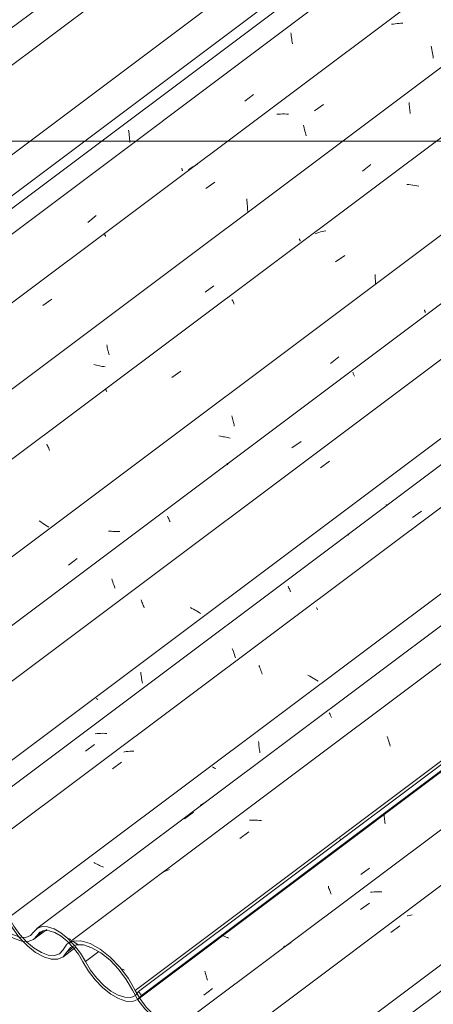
# Model space of a CAD drawing. Header units: metres. Extents: x 6.5 to 21.8, y 0.6 to 11.2.
# Tile 14 of 107: x 8.957 to 9.399, y 5.96 to 7.014. Entities that reach past the tile are written whole.
import ezdxf

# ---------------------------------------------------------------- set-up
doc = ezdxf.new("R2010")
doc.units = ezdxf.units.M
for name, color, linetype, lineweight in [('A-GLAZ-CWMG', 7, 'Continuous', 5), ('A-ROOF-OTLN', 7, 'Continuous', 5), ('G-ANNO-TEXT', 7, 'Continuous', 9)]:
    doc.layers.add(name, color=color, linetype=linetype, lineweight=lineweight)
pattern_1 = [(324.313, (13.312, 6.858), (0.2324083, -0.11173998), [0.0118, -0.2028, 0.0118, -1.347]), (324.313, (13.312, 6.858), (0.2324083, -0.11173998), [-0.22641, -0.2028, 0.0118, -0.41741, -0.71536]), (324.313, (13.312, 6.858), (0.2324083, -0.11173998), [-0.85843, 0.0118, -0.2028, 0.0118, -0.48895]), (324.313, (13.312, 6.858), (0.2324083, -0.11173998), [-1.085, -0.13127, 0.0118, -0.34588]), (112.936, (13.399, 6.823), (-0.16652803, 0.28317087), [0.0123, -0.21134, 0.0123, -1.404]), (112.936, (13.399, 6.823), (-0.16652803, 0.28317087), [-0.23595, -0.21134, 0.0123, -0.43499, -0.74548]), (112.936, (13.399, 6.823), (-0.16652803, 0.28317087), [-0.89458, 0.0123, -0.21134, 0.0123, -0.50954]), (112.936, (13.399, 6.823), (-0.16652803, 0.28317087), [-1.131, -0.1368, 0.0123, -0.36044]), (222.823, (13.428, 6.913), (-0.0658858, -0.1714278), [0.00654, -0.11229, 0.00654, -0.74603]), (222.823, (13.428, 6.913), (-0.0658858, -0.1714278), [-0.12536, -0.11229, 0.00654, -0.23112, -0.39609]), (222.823, (13.428, 6.913), (-0.0658858, -0.1714278), [-0.47531, 0.00654, -0.11229, 0.00654, -0.27073]), (222.823, (13.428, 6.913), (-0.0658858, -0.1714278), [-0.60067, -0.07268, 0.00654, -0.19151])]

# ---------------------------------------------------------------- blocks, each defined once
blk = doc.blocks.new('FP_7-ISO_02')
at = {"layer": 'A-GLAZ-CWMG'}
blk.add_line((11.3869, 8.7001), (8.3354, 6.4097), dxfattribs=at)
at = {"layer": 'A-GLAZ-CWMG', "color": 9, "true_color": 0xc0c0c0}
for p, q in [((9.0731, 6.8961), (9.0734, 6.8942)), ((9.0734, 6.8942), (9.0736, 6.8923)), ((9.0736, 6.8923), (9.0738, 6.8904)), ((9.0738, 6.8904), (9.0741, 6.8885)), ((9.0741, 6.8885), (9.0742, 6.8866)), ((9.0742, 6.8866), (9.0744, 6.8847)), ((9.0744, 6.8847), (9.0745, 6.8828))]:
    blk.add_line(p, q, dxfattribs=at)
blk = doc.blocks.new('FP_8-ISO_02')
at = {"layer": 'A-GLAZ-CWMG', "color": 9, "true_color": 0xc0c0c0}
for p, q in [((9.2468, 7.0004), (9.247, 6.9987)), ((9.247, 6.9987), (9.2472, 6.9969)), ((9.2472, 6.9969), (9.2474, 6.9952)), ((9.2474, 6.9952), (9.2476, 6.9935)), ((9.2476, 6.9935), (9.2479, 6.9918)), ((9.2479, 6.9918), (9.2482, 6.9901)), ((9.2482, 6.9901), (9.2485, 6.9885)), ((9.1974, 6.927), (9.2066, 6.9342)), ((9.1299, 6.8551), (9.1301, 6.8546)), ((9.1301, 6.8546), (9.1303, 6.8541)), ((9.1303, 6.8541), (9.1305, 6.8537)), ((9.1305, 6.8537), (9.1306, 6.8533)), ((9.1306, 6.8533), (9.1307, 6.853)), ((9.1307, 6.853), (9.1308, 6.8527)), ((9.1308, 6.8527), (9.1309, 6.8524)), ((9.0294, 6.7973), (9.0386, 6.8045))]:
    blk.add_line(p, q, dxfattribs=at)
blk = doc.blocks.new('FP_9-ISO_02')
at = {"layer": 'A-GLAZ-CWMG'}
blk.add_line((11.5063, 8.6311), (8.4558, 6.3416), dxfattribs=at)
at = {"layer": 'A-GLAZ-CWMG', "color": 9, "true_color": 0xc0c0c0}
for p, q in [((9.3564, 7.0097), (9.3544, 7.0094)), ((9.3584, 7.01), (9.3564, 7.0097)), ((9.3604, 7.0103), (9.3584, 7.01)), ((9.3625, 7.0104), (9.3604, 7.0103)), ((9.3645, 7.0106), (9.3625, 7.0104)), ((9.3666, 7.0106), (9.3645, 7.0106)), ((9.3969, 6.9859), (9.3973, 6.9841)), ((9.3973, 6.9841), (9.3976, 6.9823)), ((9.3976, 6.9823), (9.398, 6.9804)), ((9.398, 6.9804), (9.3983, 6.9786)), ((9.3983, 6.9786), (9.3985, 6.9767)), ((9.3985, 6.9767), (9.3988, 6.9749)), ((9.3988, 6.9749), (9.399, 6.973)), ((9.2721, 6.9166), (9.2817, 6.9234)), ((9.2338, 6.9132), (9.2317, 6.9131)), ((9.2358, 6.9133), (9.2338, 6.9132)), ((9.2379, 6.9134), (9.2358, 6.9133)), ((9.24, 6.9134), (9.2379, 6.9134)), ((9.2421, 6.9133), (9.24, 6.9134)), ((9.2443, 6.9132), (9.2421, 6.9133)), ((9.2601, 6.9014), (9.2605, 6.8998)), ((9.2605, 6.8998), (9.261, 6.8982)), ((9.261, 6.8982), (9.2614, 6.8966)), ((9.2614, 6.8966), (9.2618, 6.8949)), ((9.2618, 6.8949), (9.2623, 6.8933)), ((9.2623, 6.8933), (9.2627, 6.8916)), ((9.2627, 6.8916), (9.2631, 6.8898)), ((9.1387, 6.8547), (9.1371, 6.8536)), ((9.1402, 6.8557), (9.1387, 6.8547)), ((9.1419, 6.8567), (9.1402, 6.8557)), ((9.1435, 6.8576), (9.1419, 6.8567)), ((9.1452, 6.8585), (9.1435, 6.8576)), ((9.147, 6.8593), (9.1452, 6.8585)), ((9.1558, 6.8334), (9.1654, 6.8402)), ((9.1996, 6.8224), (9.1998, 6.8205)), ((9.1998, 6.8205), (9.2, 6.8186)), ((9.2, 6.8186), (9.2001, 6.8167)), ((9.2001, 6.8167), (9.2003, 6.8148)), ((9.2003, 6.8148), (9.2004, 6.8129)), ((9.2004, 6.8129), (9.2005, 6.811)), ((9.2005, 6.811), (9.2006, 6.809)), ((9.0473, 6.7851), (9.0474, 6.7848)), ((9.0474, 6.7848), (9.0476, 6.7845)), ((9.0476, 6.7845), (9.0477, 6.7841)), ((9.0477, 6.7841), (9.0479, 6.7837)), ((9.0479, 6.7837), (9.0481, 6.7833)), ((9.0481, 6.7833), (9.0483, 6.7828)), ((9.0483, 6.7828), (9.0486, 6.7823)), ((8.9813, 6.7082), (8.9909, 6.7151))]:
    blk.add_line(p, q, dxfattribs=at)
blk = doc.blocks.new('FP_10-ISO_02')
at = {"layer": 'A-GLAZ-CWMG', "color": 9, "true_color": 0xc0c0c0}
for p, q in [((9.3731, 6.9258), (9.3732, 6.9243)), ((9.3732, 6.9243), (9.3733, 6.9228)), ((9.3733, 6.9228), (9.3735, 6.9212)), ((9.3735, 6.9212), (9.3736, 6.9197)), ((9.3736, 6.9197), (9.3738, 6.9182)), ((9.3738, 6.9182), (9.374, 6.9167)), ((9.374, 6.9167), (9.3742, 6.9153)), ((9.3742, 6.9153), (9.3745, 6.9138)), ((9.3232, 6.8521), (9.3324, 6.8593)), ((9.2557, 6.7798), (9.2559, 6.7794)), ((9.2559, 6.7794), (9.256, 6.7789)), ((9.256, 6.7789), (9.2562, 6.7785)), ((9.2562, 6.7785), (9.2564, 6.7782)), ((9.2564, 6.7782), (9.2565, 6.7778)), ((9.2565, 6.7778), (9.2566, 6.7776)), ((9.2566, 6.7776), (9.2567, 6.7773)), ((9.2567, 6.7773), (9.2567, 6.7771)), ((9.1551, 6.7224), (9.1643, 6.7295)), ((9.0498, 6.6662), (9.0501, 6.6648)), ((9.0501, 6.6648), (9.0504, 6.6634)), ((9.0504, 6.6634), (9.0507, 6.662)), ((9.0507, 6.662), (9.051, 6.6606)), ((9.051, 6.6606), (9.0514, 6.6593)), ((9.0514, 6.6593), (9.0517, 6.658)), ((9.0517, 6.658), (9.052, 6.6567)), ((9.052, 6.6567), (9.0524, 6.6554)), ((9.0374, 6.6447), (9.0359, 6.645)), ((9.039, 6.6443), (9.0374, 6.6447)), ((9.0405, 6.644), (9.039, 6.6443)), ((9.042, 6.6436), (9.0405, 6.644)), ((9.0435, 6.6433), (9.042, 6.6436)), ((9.045, 6.6431), (9.0435, 6.6433)), ((9.0466, 6.6429), (9.045, 6.6431)), ((9.0481, 6.6426), (9.0466, 6.6429))]:
    blk.add_line(p, q, dxfattribs=at)
blk = doc.blocks.new('FP_11-ISO_02')
at = {"layer": 'A-GLAZ-CWMG'}
blk.add_line((10.2239, 7.501), (8.5838, 6.2701), dxfattribs=at)
at = {"layer": 'A-GLAZ-CWMG', "color": 9, "true_color": 0xc0c0c0}
for p, q in [((9.3728, 6.8378), (9.3707, 6.838)), ((9.375, 6.8375), (9.3728, 6.8378)), ((9.3771, 6.8372), (9.375, 6.8375)), ((9.3793, 6.8369), (9.3771, 6.8372)), ((9.3814, 6.8365), (9.3793, 6.8369)), ((9.3836, 6.8361), (9.3814, 6.8365)), ((9.2746, 6.7858), (9.2728, 6.7852)), ((9.2765, 6.7865), (9.2746, 6.7858)), ((9.2783, 6.787), (9.2765, 6.7865)), ((9.2802, 6.7875), (9.2783, 6.787)), ((9.2821, 6.788), (9.2802, 6.7875)), ((9.2841, 6.7884), (9.2821, 6.788)), ((9.2946, 6.7549), (9.3043, 6.7617)), ((9.3368, 6.7415), (9.3369, 6.7394)), ((9.3369, 6.7394), (9.337, 6.7373)), ((9.337, 6.7373), (9.3371, 6.7352)), ((9.3371, 6.7352), (9.3371, 6.7331)), ((9.3371, 6.7331), (9.3371, 6.731)), ((9.1838, 6.7148), (9.1841, 6.714)), ((9.1841, 6.714), (9.1845, 6.7132)), ((9.1845, 6.7132), (9.1849, 6.7124)), ((9.1849, 6.7124), (9.1852, 6.7115)), ((9.1852, 6.7115), (9.1857, 6.7106)), ((9.1857, 6.7106), (9.1861, 6.7096)), ((9.1194, 6.6311), (9.129, 6.6379)), ((9.0486, 6.6187), (9.0487, 6.6184)), ((9.0487, 6.6184), (9.0489, 6.6181)), ((9.0489, 6.6181), (9.049, 6.6176)), ((9.049, 6.6176), (9.0492, 6.6172)), ((9.0492, 6.6172), (9.0494, 6.6167)), ((9.0494, 6.6167), (9.0497, 6.6161)), ((8.9858, 6.5597), (8.9862, 6.5587)), ((8.9862, 6.5587), (8.9867, 6.5576)), ((8.9867, 6.5576), (8.9872, 6.5565)), ((8.9872, 6.5565), (8.9877, 6.5554)), ((8.9877, 6.5554), (8.9882, 6.5542)), ((8.9882, 6.5542), (8.9887, 6.5529)), ((8.9793, 6.4765), (8.9775, 6.4776)), ((8.981, 6.4754), (8.9793, 6.4765)), ((8.9827, 6.4743), (8.981, 6.4754)), ((8.9844, 6.4732), (8.9827, 6.4743)), ((8.9861, 6.472), (8.9844, 6.4732)), ((8.9877, 6.4709), (8.9861, 6.472))]:
    blk.add_line(p, q, dxfattribs=at)
blk = doc.blocks.new('FP_12-ISO_02')
at = {"layer": 'A-GLAZ-CWMG', "color": 9, "true_color": 0xc0c0c0}
for p, q in [((9.3895, 6.7035), (9.3897, 6.703)), ((9.3897, 6.703), (9.3899, 6.7026)), ((9.3899, 6.7026), (9.3901, 6.7022)), ((9.3901, 6.7022), (9.3902, 6.7018)), ((9.3902, 6.7018), (9.3904, 6.7015)), ((9.3904, 6.7015), (9.3905, 6.7012)), ((9.3905, 6.7012), (9.3905, 6.7009)), ((9.3905, 6.7009), (9.3906, 6.7007)), ((9.289, 6.6462), (9.2982, 6.6533)), ((9.1837, 6.5901), (9.184, 6.5887)), ((9.184, 6.5887), (9.1843, 6.5873)), ((9.1843, 6.5873), (9.1846, 6.5859)), ((9.1846, 6.5859), (9.1849, 6.5845)), ((9.1849, 6.5845), (9.1852, 6.5831)), ((9.1852, 6.5831), (9.1856, 6.5818)), ((9.1856, 6.5818), (9.1859, 6.5805)), ((9.1859, 6.5805), (9.1862, 6.5792)), ((9.1713, 6.5685), (9.1698, 6.5689)), ((9.1728, 6.5681), (9.1713, 6.5685)), ((9.1743, 6.5678), (9.1728, 6.5681)), ((9.1758, 6.5675), (9.1743, 6.5678)), ((9.1774, 6.5672), (9.1758, 6.5675)), ((9.1789, 6.5669), (9.1774, 6.5672)), ((9.1804, 6.5666), (9.1789, 6.5669)), ((9.1819, 6.5664), (9.1804, 6.5666)), ((9.0533, 6.4666), (9.0518, 6.4668)), ((9.0548, 6.4665), (9.0533, 6.4666)), ((9.0563, 6.4664), (9.0548, 6.4665)), ((9.0578, 6.4663), (9.0563, 6.4664)), ((9.0593, 6.4663), (9.0578, 6.4663)), ((9.0608, 6.4663), (9.0593, 6.4663)), ((9.0623, 6.4664), (9.0608, 6.4663)), ((9.0638, 6.4664), (9.0623, 6.4664)), ((9.0087, 6.4304), (9.018, 6.4375))]:
    blk.add_line(p, q, dxfattribs=at)
blk = doc.blocks.new('FP_13-ISO_02')
at = {"layer": 'A-GLAZ-CWMG'}
blk.add_line((10.2239, 7.3233), (8.7169, 6.1922), dxfattribs=at)
at = {"layer": 'A-GLAZ-CWMG', "color": 9, "true_color": 0xc0c0c0}
for p, q in [((9.3129, 6.6368), (9.3132, 6.6362)), ((9.3132, 6.6362), (9.3135, 6.6356)), ((9.3135, 6.6356), (9.3138, 6.6349)), ((9.3138, 6.6349), (9.3141, 6.6342)), ((9.3141, 6.6342), (9.3144, 6.6334)), ((9.3144, 6.6334), (9.3148, 6.6326)), ((9.2479, 6.556), (9.2576, 6.5628)), ((9.1787, 6.5393), (9.1787, 6.5392)), ((9.1787, 6.5392), (9.1787, 6.539)), ((9.1787, 6.539), (9.1788, 6.5388)), ((9.1788, 6.5388), (9.1789, 6.5385)), ((9.1789, 6.5385), (9.179, 6.5381)), ((9.179, 6.5381), (9.1792, 6.5377)), ((9.1148, 6.4826), (9.1152, 6.4817)), ((9.1152, 6.4817), (9.1156, 6.4808)), ((9.1156, 6.4808), (9.1161, 6.4798)), ((9.1161, 6.4798), (9.1165, 6.4788)), ((9.1165, 6.4788), (9.117, 6.4777)), ((9.117, 6.4777), (9.1175, 6.4766)), ((9.0551, 6.4156), (9.0557, 6.4141)), ((9.0557, 6.4141), (9.0563, 6.4125)), ((9.0563, 6.4125), (9.0568, 6.4108)), ((9.0568, 6.4108), (9.0574, 6.4091)), ((9.0574, 6.4091), (9.0579, 6.4074)), ((9.0579, 6.4074), (9.0585, 6.4057))]:
    blk.add_line(p, q, dxfattribs=at)
blk = doc.blocks.new('FP_15-ISO_02')
at = {"layer": 'A-GLAZ-CWMG'}
blk.add_line((10.2239, 7.1507), (8.8468, 6.1171), dxfattribs=at)
at = {"layer": 'A-GLAZ-CWMG', "color": 9, "true_color": 0xc0c0c0}
for p, q in [((9.3769, 6.4814), (9.3866, 6.4882)), ((9.3081, 6.4639), (9.308, 6.4638)), ((9.308, 6.4638), (9.308, 6.4636)), ((9.308, 6.4636), (9.3081, 6.4634)), ((9.3081, 6.4634), (9.3081, 6.4632)), ((9.3081, 6.4632), (9.3082, 6.4628)), ((9.3082, 6.4628), (9.3084, 6.4625)), ((9.2439, 6.4076), (9.2443, 6.4067)), ((9.2443, 6.4067), (9.2447, 6.4058)), ((9.2447, 6.4058), (9.2451, 6.4049)), ((9.2451, 6.4049), (9.2456, 6.4039)), ((9.2456, 6.4039), (9.246, 6.4028)), ((9.246, 6.4028), (9.2465, 6.4017)), ((9.1841, 6.341), (9.1847, 6.3395)), ((9.1847, 6.3395), (9.1852, 6.3379)), ((9.1852, 6.3379), (9.1858, 6.3363)), ((9.1858, 6.3363), (9.1864, 6.3346)), ((9.1864, 6.3346), (9.1869, 6.3329)), ((9.1869, 6.3329), (9.1875, 6.3311)), ((9.0395, 6.25), (9.0375, 6.2498)), ((9.0415, 6.2501), (9.0395, 6.25)), ((9.0436, 6.2502), (9.0415, 6.2501)), ((9.0457, 6.2503), (9.0436, 6.2502)), ((9.0478, 6.2502), (9.0457, 6.2503)), ((9.0499, 6.2502), (9.0478, 6.2502)), ((9.0269, 6.2312), (9.0366, 6.2381))]:
    blk.add_line(p, q, dxfattribs=at)
blk = doc.blocks.new('FP_17-ISO_02')
at = {"layer": 'A-GLAZ-CWMG'}
blk.add_line((10.2239, 6.9785), (8.975, 6.0412), dxfattribs=at)
at = {"layer": 'A-GLAZ-CWMG', "color": 9, "true_color": 0xc0c0c0}
for p, q in [((9.2877, 6.2723), (9.288, 6.2718)), ((9.288, 6.2718), (9.2883, 6.2712)), ((9.2883, 6.2712), (9.2886, 6.2706)), ((9.2886, 6.2706), (9.2889, 6.27)), ((9.2889, 6.27), (9.2892, 6.2693)), ((9.2892, 6.2693), (9.2896, 6.2686)), ((9.2896, 6.2686), (9.2899, 6.2678)), ((9.2899, 6.2678), (9.2903, 6.2671)), ((9.1512, 6.1739), (9.15, 6.1731)), ((9.1524, 6.1747), (9.1512, 6.1739)), ((9.1537, 6.1754), (9.1524, 6.1747)), ((9.155, 6.1761), (9.1537, 6.1754)), ((9.1562, 6.1767), (9.155, 6.1761)), ((9.1331, 6.1587), (9.1426, 6.1658)), ((9.0099, 6.0301), (9.0085, 6.0306)), ((9.0113, 6.0296), (9.0099, 6.0301))]:
    blk.add_line(p, q, dxfattribs=at)
blk = doc.blocks.new('FP_18-ISO_02')
at = {"layer": 'A-GLAZ-CWMG'}
blk.add_line((9.0834, 5.9656), (10.2239, 6.8216), dxfattribs=at)
blk = doc.blocks.new('FP_19-ISO_02')
at = {"layer": 'A-GLAZ-CWMG'}
blk.add_line((8.9718, 6.0298), (8.9857, 6.0403), dxfattribs=at)
blk = doc.blocks.new('Rectangular Mullion - Telha Fibrocimento - Ondulada-1909083-ISO_02')
at = {"layer": 'A-GLAZ-CWMG', "true_color": 0xc0c0c0}
h = blk.add_hatch(dxfattribs=at)
h.set_pattern_fill('FP_3', color=9, style=0, pattern_type=2)
h.set_pattern_definition([(352.943, (9.398, 4.618), (0.293806, 0.0420828), [0.01221, -0.20982, 0.01221, -1.394]), (352.943, (9.398, 4.618), (0.293806, 0.0420828), [-0.23425, -0.20982, 0.01221, -0.43186, -0.74012]), (352.943, (9.398, 4.618), (0.293806, 0.0420828), [-0.88814, 0.01221, -0.20982, 0.01221, -0.50587]), (352.943, (9.398, 4.618), (0.293806, 0.0420828), [-1.122, -0.13581, 0.01221, -0.35785]), (116.867, (9.509, 4.644), (-0.2105052, 0.2586135), [0.01341, -0.23038, 0.01341, -1.531]), (116.867, (9.509, 4.644), (-0.2105052, 0.2586135), [-0.2572, -0.23038, 0.01341, -0.47418, -0.81264]), (116.867, (9.509, 4.644), (-0.2105052, 0.2586135), [-0.97517, 0.01341, -0.23038, 0.01341, -0.55544]), (116.867, (9.509, 4.644), (-0.2105052, 0.2586135), [-1.232, -0.14912, 0.01341, -0.39291]), (239.918, (9.545, 4.796), (-0.0832925, -0.3007025), [0.01209, -0.20772, 0.01209, -1.38]), (239.918, (9.545, 4.796), (-0.0832925, -0.3007025), [-0.2319, -0.20772, 0.01209, -0.42752, -0.73269]), (239.918, (9.545, 4.796), (-0.0832925, -0.3007025), [-0.87923, 0.01209, -0.20772, 0.01209, -0.50079]), (239.918, (9.545, 4.796), (-0.0832925, -0.3007025), [-1.111, -0.13445, 0.01209, -0.35426])])
h.paths.add_polyline_path([(9.0868, 5.9695), (10.2239, 6.823), (10.2239, 6.8295), (9.0838, 5.9738)])
h = blk.add_hatch(dxfattribs=at)
h.set_pattern_fill('FP_2', color=9, style=0, pattern_type=2)
h.set_pattern_definition(pattern_1)
h.paths.add_polyline_path([(9.0772, 5.9632), (9.0828, 5.9656), (9.0802, 5.9696), (9.0754, 5.9675), (9.0691, 5.9676), (9.062, 5.9699), (9.0536, 5.9748), (9.0455, 5.9814), (9.0374, 5.9902), (9.0325, 5.9966), (9.0209, 6.0157), (9.0135, 6.025), (9.0065, 6.0319), (8.9992, 6.0374), (8.9913, 6.0414), (8.9859, 6.0431), (8.9797, 6.0431), (8.9748, 6.0408), (8.9684, 6.0336), (8.9634, 6.0317), (8.9597, 6.0317), (8.9635, 6.0275), (8.9657, 6.0274), (8.9713, 6.0295), (8.9783, 6.0374), (8.9828, 6.0391), (8.9881, 6.0389), (8.9949, 6.0365), (9.003, 6.0313), (9.0101, 6.025), (9.0154, 6.019), (9.0212, 6.0108), (9.0306, 5.9951), (9.0391, 5.9844), (9.0465, 5.977), (9.0559, 5.9699), (9.0638, 5.9657), (9.0703, 5.9635), (9.0754, 5.9633)])
h.paths.add_polyline_path([(9.0847, 5.9673), (9.0867, 5.9696), (9.0838, 5.9738), (9.0821, 5.9718), (9.0846, 5.9675)])
h.paths.add_polyline_path([(8.9601, 6.0277), (8.9558, 6.0323), (8.9492, 6.0347), (8.9423, 6.0387), (8.9338, 6.0457), (8.9257, 6.0546), (8.9208, 6.061), (8.9086, 6.0819), (8.8979, 6.0954), (8.8888, 6.1045), (8.8798, 6.1114), (8.8709, 6.1166), (8.8607, 6.1196), (8.8529, 6.1196), (8.8471, 6.1173), (8.8391, 6.1081), (8.8343, 6.1057), (8.8378, 6.1024), (8.8421, 6.1041), (8.8506, 6.1135), (8.856, 6.1156), (8.8645, 6.115), (8.8718, 6.1126), (8.8825, 6.1061), (8.8923, 6.0976), (8.9004, 6.0887), (8.9066, 6.0805), (8.9208, 6.0571), (8.9274, 6.0489), (8.9347, 6.0415), (8.9441, 6.0343), (8.9523, 6.0299), (8.9588, 6.0277)])
h.paths.add_polyline_path([(8.8346, 6.102), (8.8295, 6.1063), (8.8264, 6.1068), (8.819, 6.1097), (8.8129, 6.1132), (8.8052, 6.1194), (8.7975, 6.1276), (8.7914, 6.1357), (8.7781, 6.1581), (8.768, 6.1708), (8.7598, 6.179), (8.751, 6.186), (8.7391, 6.1924), (8.731, 6.1948), (8.7231, 6.1948), (8.7166, 6.1917), (8.7091, 6.1829), (8.7041, 6.1809), (8.6977, 6.1812), (8.6888, 6.1846), (8.6828, 6.1881), (8.6743, 6.1951), (8.6662, 6.2042), (8.6605, 6.212), (8.6463, 6.2358), (8.6382, 6.2462), (8.6271, 6.2572), (8.6166, 6.2651), (8.6073, 6.2702), (8.598, 6.2729), (8.5895, 6.2727), (8.5825, 6.2687), (8.5785, 6.263), (8.5748, 6.259), (8.5696, 6.2572), (8.5631, 6.2577), (8.5552, 6.2607), (8.5478, 6.2651), (8.54, 6.2717), (8.5326, 6.2797), (8.5261, 6.2887), (8.5209, 6.298), (8.5134, 6.3103), (8.5042, 6.3216), (8.4925, 6.3325), (8.4836, 6.3387), (8.4727, 6.3433), (8.4646, 6.3445), (8.4573, 6.3426), (8.4479, 6.3338), (8.4419, 6.3325), (8.4345, 6.3337), (8.4263, 6.3374), (8.4179, 6.3433), (8.4096, 6.3511), (8.4021, 6.3603), (8.3867, 6.3838), (8.3791, 6.3927), (8.3683, 6.4022), (8.3612, 6.4071), (8.352, 6.4112), (8.3437, 6.4124), (8.337, 6.4107), (8.328, 6.4024), (8.322, 6.401), (8.3148, 6.4022), (8.3067, 6.4058), (8.3072, 6.4021), (8.3164, 6.398), (8.3246, 6.3968), (8.3312, 6.3985), (8.3403, 6.4069), (8.3464, 6.4082), (8.3539, 6.4069), (8.3635, 6.4022), (8.3708, 6.3971), (8.3802, 6.388), (8.3887, 6.3769), (8.4021, 6.3565), (8.4096, 6.3476), (8.4179, 6.3399), (8.4269, 6.3336), (8.436, 6.3295), (8.4441, 6.3282), (8.4508, 6.3297), (8.4591, 6.3376), (8.4596, 6.3382), (8.4659, 6.3401), (8.4736, 6.3393), (8.4805, 6.3369), (8.4897, 6.3313), (8.4976, 6.3248), (8.5057, 6.3163), (8.5134, 6.3058), (8.5267, 6.2837), (8.5326, 6.276), (8.5407, 6.2676), (8.55, 6.2604), (8.5581, 6.2558), (8.5662, 6.2533), (8.5732, 6.2533), (8.5793, 6.2566), (8.5867, 6.266), (8.5931, 6.2687), (8.6017, 6.2682), (8.6106, 6.2651), (8.6194, 6.2601), (8.6293, 6.252), (8.6399, 6.2404), (8.6466, 6.2313), (8.6613, 6.2068), (8.6678, 6.1985), (8.6751, 6.191), (8.6847, 6.1836), (8.6915, 6.1796), (8.6996, 6.1769), (8.7066, 6.1767), (8.7122, 6.179), (8.7202, 6.1884), (8.7262, 6.1908), (8.7336, 6.1905), (8.7421, 6.1877), (8.7532, 6.1809), (8.7615, 6.174), (8.7706, 6.164), (8.7781, 6.1536), (8.7914, 6.1317), (8.7979, 6.1235), (8.8052, 6.116), (8.8147, 6.1087), (8.8216, 6.1048), (8.8295, 6.1021), (8.8341, 6.102)])
at = {"layer": 'A-GLAZ-CWMG'}
for p, q in [((8.3958, 6.3702), (11.4508, 8.6632)), ((8.5209, 6.298), (10.1956, 7.5549)), ((8.656, 6.22), (10.2239, 7.3968)), ((9.0838, 5.9738), (10.2239, 6.8295)), ((9.0868, 5.9695), (10.2239, 6.823)), ((8.9753, 6.0339), (8.9815, 6.0386)), ((9.027, 6.0058), (9.0413, 6.0165)), ((9.0868, 5.9695), (9.0838, 5.9738))]:
    blk.add_line(p, q, dxfattribs=at)
for points in [[(8.9126, 6.0702, 0), (8.9185, 6.0601, 0), (8.9257, 6.0506, 0), (8.9338, 6.0421, 0), (8.9424, 6.0353, 0), (8.9508, 6.0304, 0), (8.9588, 6.0277, 0), (8.9657, 6.0274, 0), (8.9713, 6.0295, 0), (8.9753, 6.0339, 0)], [(8.9719, 6.0376, 0), (8.9684, 6.0336, 0), (8.9634, 6.0317, 0), (8.9571, 6.0319, 0), (8.95, 6.0343, 0), (8.9423, 6.0387, 0), (8.9347, 6.0449, 0), (8.9274, 6.0525, 0), (8.9208, 6.061, 0), (8.9155, 6.0702, 0)], [(9.027, 6.0058, 0), (9.0218, 6.0147, 0), (9.0154, 6.023, 0), (9.0083, 6.0304, 0), (9.0008, 6.0365, 0), (8.9934, 6.0408, 0), (8.9864, 6.0431, 0), (8.9803, 6.0433, 0), (8.9754, 6.0414, 0), (8.9719, 6.0376, 0)], [(8.9753, 6.0339, 0), (8.9783, 6.0374, 0), (8.9827, 6.0391, 0), (8.9881, 6.0389, 0), (8.9943, 6.0368, 0), (9.0009, 6.033, 0), (9.0076, 6.0276, 0), (9.0139, 6.021, 0), (9.0196, 6.0136, 0), (9.0242, 6.0057, 0)], [(9.0242, 6.0057, 0), (9.0302, 5.9956, 0), (9.0374, 5.9862, 0), (9.0455, 5.9778, 0), (9.054, 5.971, 0), (9.0624, 5.9662, 0), (9.0703, 5.9635, 0), (9.0772, 5.9632, 0), (9.0828, 5.9652, 0), (9.0868, 5.9695, 0)], [(9.0838, 5.9738, 0), (9.0804, 5.9696, 0), (9.0754, 5.9675, 0), (9.0691, 5.9676, 0), (9.062, 5.9699, 0), (9.0543, 5.9742, 0), (9.0465, 5.9803, 0), (9.0391, 5.9879, 0), (9.0325, 5.9966, 0), (9.027, 6.0058, 0)]]:
    blk.add_polyline3d(points, dxfattribs=at)
for name in ['FP_7-ISO_02', 'FP_9-ISO_02', 'FP_8-ISO_02', 'FP_11-ISO_02', 'FP_10-ISO_02', 'FP_13-ISO_02', 'FP_12-ISO_02', 'FP_15-ISO_02', 'FP_17-ISO_02', 'FP_18-ISO_02', 'FP_19-ISO_02']:
    blk.add_blockref(name, (0, 0), dxfattribs=at)
blk = doc.blocks.new('FP_23-ISO_02')
at = {"layer": 'A-GLAZ-CWMG'}
blk.add_line((9.0027, 6.0106), (9.0168, 6.0212), dxfattribs=at)
blk = doc.blocks.new('FP_26-ISO_02')
at = {"layer": 'A-GLAZ-CWMG'}
blk.add_line((10.2239, 7.2637), (8.7597, 6.1647), dxfattribs=at)
at = {"layer": 'A-GLAZ-CWMG', "color": 9, "true_color": 0xc0c0c0}
for p, q in [((9.2783, 6.5345), (9.2879, 6.5415)), ((9.0865, 6.393), (9.087, 6.3919)), ((9.087, 6.3919), (9.0874, 6.3908)), ((9.0874, 6.3908), (9.0879, 6.3896)), ((9.0879, 6.3896), (9.0884, 6.3884)), ((9.0884, 6.3884), (9.0889, 6.3872)), ((9.0889, 6.3872), (9.0893, 6.3859)), ((9.0893, 6.3859), (9.0898, 6.3846)), ((9.1409, 6.3839), (9.1393, 6.3848)), ((9.1426, 6.383), (9.1409, 6.3839)), ((9.1442, 6.3821), (9.1426, 6.383)), ((9.1458, 6.3812), (9.1442, 6.3821)), ((9.1474, 6.3803), (9.1458, 6.3812)), ((9.1489, 6.3793), (9.1474, 6.3803)), ((9.1504, 6.3784), (9.1489, 6.3793))]:
    blk.add_line(p, q, dxfattribs=at)
blk = doc.blocks.new('FP_27-ISO_02')
at = {"layer": 'A-GLAZ-CWMG', "color": 9, "true_color": 0xc0c0c0}
for p, q in [((9.3487, 6.4951), (9.349, 6.494)), ((9.0862, 6.3157), (9.0863, 6.314)), ((9.0863, 6.314), (9.0865, 6.3123)), ((9.0865, 6.3123), (9.0868, 6.3105)), ((9.0868, 6.3105), (9.087, 6.3088)), ((9.087, 6.3088), (9.0873, 6.3072)), ((9.0873, 6.3072), (9.0875, 6.3055)), ((9.0875, 6.3055), (9.0879, 6.3038)), ((9.0393, 6.287), (9.0385, 6.2875)), ((9.0402, 6.2866), (9.0393, 6.287))]:
    blk.add_line(p, q, dxfattribs=at)
blk = doc.blocks.new('FP_28-ISO_02')
at = {"layer": 'A-GLAZ-CWMG'}
blk.add_line((10.2239, 7.1052), (8.8801, 6.0967), dxfattribs=at)
at = {"layer": 'A-GLAZ-CWMG', "color": 9, "true_color": 0xc0c0c0}
for p, q in [((9.274, 6.3848), (9.2744, 6.3841)), ((9.2744, 6.3841), (9.2747, 6.3833)), ((9.2747, 6.3833), (9.2751, 6.3825)), ((9.2126, 6.3228), (9.2131, 6.3216)), ((9.2131, 6.3216), (9.2136, 6.3203)), ((9.2136, 6.3203), (9.2141, 6.319)), ((9.2141, 6.319), (9.2146, 6.3177)), ((9.2146, 6.3177), (9.215, 6.3164)), ((9.215, 6.3164), (9.2155, 6.315)), ((9.2155, 6.315), (9.216, 6.3136)), ((9.2669, 6.3113), (9.265, 6.3124)), ((9.2687, 6.3102), (9.2669, 6.3113)), ((9.2706, 6.3092), (9.2687, 6.3102)), ((9.2723, 6.3081), (9.2706, 6.3092)), ((9.2741, 6.307), (9.2723, 6.3081)), ((9.2758, 6.3059), (9.2741, 6.307)), ((9.0726, 6.2308), (9.0706, 6.2306)), ((9.0747, 6.231), (9.0726, 6.2308)), ((9.0767, 6.2311), (9.0747, 6.231)), ((9.0788, 6.2311), (9.0767, 6.2311)), ((9.0686, 6.2303), (9.068, 6.2302)), ((9.0706, 6.2306), (9.0686, 6.2303)), ((9.0559, 6.2123), (9.0655, 6.2192))]:
    blk.add_line(p, q, dxfattribs=at)
blk = doc.blocks.new('FP_29-ISO_02')
at = {"layer": 'A-GLAZ-CWMG', "color": 9, "true_color": 0xc0c0c0}
for p, q in [((9.2122, 6.2415), (9.2123, 6.24)), ((9.2123, 6.24), (9.2124, 6.2384)), ((9.2124, 6.2384), (9.2126, 6.2369)), ((9.2126, 6.2369), (9.2127, 6.2354)), ((9.2127, 6.2354), (9.2129, 6.2339)), ((9.2129, 6.2339), (9.2131, 6.2324)), ((9.2131, 6.2324), (9.2134, 6.2309)), ((9.2134, 6.2309), (9.2136, 6.2295)), ((9.1641, 6.2136), (9.163, 6.2143)), ((9.1652, 6.213), (9.1641, 6.2136)), ((9.1663, 6.2124), (9.1652, 6.213)), ((9.037, 6.1113), (9.0358, 6.1119)), ((9.0383, 6.1106), (9.037, 6.1113)), ((9.0395, 6.11), (9.0383, 6.1106)), ((9.0408, 6.1094), (9.0395, 6.11)), ((9.0422, 6.1087), (9.0408, 6.1094)), ((9.0435, 6.1081), (9.0422, 6.1087)), ((9.0448, 6.1075), (9.0435, 6.1081)), ((9.0462, 6.1069), (9.0448, 6.1075))]:
    blk.add_line(p, q, dxfattribs=at)
blk = doc.blocks.new('FP_30-ISO_02')
at = {"layer": 'A-GLAZ-CWMG'}
blk.add_line((10.2239, 6.9376), (9.0081, 6.0251), dxfattribs=at)
at = {"layer": 'A-GLAZ-CWMG', "color": 9, "true_color": 0xc0c0c0}
for p, q in [((9.3498, 6.2469), (9.3503, 6.2452)), ((9.3503, 6.2452), (9.3509, 6.2436)), ((9.3509, 6.2436), (9.3514, 6.2419)), ((9.3514, 6.2419), (9.352, 6.2401)), ((9.352, 6.2401), (9.3525, 6.2384)), ((9.3525, 6.2384), (9.353, 6.2366)), ((9.2046, 6.1572), (9.2025, 6.1571)), ((9.2067, 6.1572), (9.2046, 6.1572)), ((9.2088, 6.1572), (9.2067, 6.1572)), ((9.2109, 6.1571), (9.2088, 6.1572)), ((9.213, 6.157), (9.2109, 6.1571)), ((9.2152, 6.1568), (9.213, 6.157)), ((9.1921, 6.1377), (9.2018, 6.1446)), ((9.117, 6.1045), (9.1152, 6.1038)), ((9.1101, 6.1014), (9.109, 6.1008)), ((9.1117, 6.1022), (9.1101, 6.1014)), ((9.1135, 6.103), (9.1117, 6.1022)), ((9.1152, 6.1038), (9.1135, 6.103)), ((9.0672, 5.9973), (9.0656, 5.9981)), ((9.0688, 5.9965), (9.0672, 5.9973))]:
    blk.add_line(p, q, dxfattribs=at)
blk = doc.blocks.new('FP_31-ISO_02')
at = {"layer": 'A-GLAZ-CWMG', "color": 9, "true_color": 0xc0c0c0}
for p, q in [((9.3463, 6.1639), (9.3464, 6.1624)), ((9.3464, 6.1624), (9.3465, 6.1609)), ((9.3465, 6.1609), (9.3467, 6.1594)), ((9.3467, 6.1594), (9.3469, 6.1579)), ((9.3469, 6.1579), (9.3471, 6.1564)), ((9.3471, 6.1564), (9.3473, 6.1549)), ((9.3473, 6.1549), (9.3475, 6.1534)), ((9.2997, 6.1368), (9.299, 6.1372)), ((9.3004, 6.1364), (9.2997, 6.1368)), ((9.3216, 6.0989), (9.3309, 6.106)), ((9.2868, 6.0865), (9.2871, 6.0853)), ((9.2871, 6.0853), (9.2875, 6.0841)), ((9.2875, 6.0841), (9.2879, 6.083)), ((9.2879, 6.083), (9.2883, 6.0819)), ((9.2883, 6.0819), (9.2886, 6.0809)), ((9.2886, 6.0809), (9.289, 6.0798)), ((9.289, 6.0798), (9.2894, 6.0788)), ((9.2894, 6.0788), (9.2897, 6.0779)), ((9.1735, 6.034), (9.173, 6.0343)), ((9.1748, 6.0334), (9.1735, 6.034)), ((9.1761, 6.0328), (9.1748, 6.0334)), ((9.1774, 6.0321), (9.1761, 6.0328)), ((9.1788, 6.0315), (9.1774, 6.0321)), ((9.1801, 6.0309), (9.1788, 6.0315)), ((9.1547, 5.9957), (9.1551, 5.9944)), ((9.1551, 5.9944), (9.1554, 5.9931)), ((9.1554, 5.9931), (9.1558, 5.9919)), ((9.1558, 5.9919), (9.1561, 5.9906)), ((9.1561, 5.9906), (9.1565, 5.9894)), ((9.1565, 5.9894), (9.1569, 5.9882)), ((9.1569, 5.9882), (9.1572, 5.9871)), ((9.1572, 5.9871), (9.1576, 5.9859)), ((9.1535, 5.9699), (9.1628, 5.977))]:
    blk.add_line(p, q, dxfattribs=at)
blk = doc.blocks.new('FP_32-ISO_02')
at = {"layer": 'A-GLAZ-CWMG'}
blk.add_line((10.2239, 6.7599), (9.1412, 5.9473), dxfattribs=at)
at = {"layer": 'A-GLAZ-CWMG', "color": 9, "true_color": 0xc0c0c0}
for p, q in [((9.3338, 6.0803), (9.3318, 6.0801)), ((9.3359, 6.0804), (9.3338, 6.0803)), ((9.3379, 6.0805), (9.3359, 6.0804)), ((9.34, 6.0806), (9.3379, 6.0805)), ((9.3421, 6.0806), (9.34, 6.0806)), ((9.3442, 6.0805), (9.3421, 6.0806)), ((9.3212, 6.0615), (9.3308, 6.0684)), ((9.2404, 6.0222), (9.2389, 6.0211)), ((9.242, 6.0232), (9.2404, 6.0222)), ((9.2437, 6.0242), (9.242, 6.0232)), ((9.2453, 6.0251), (9.2437, 6.0242)), ((9.2471, 6.026), (9.2453, 6.0251))]:
    blk.add_line(p, q, dxfattribs=at)
blk = doc.blocks.new('FP_34-ISO_02')
at = {"layer": 'A-GLAZ-CWMG'}
blk.add_line((10.2239, 6.5873), (9.2711, 5.8721), dxfattribs=at)
blk = doc.blocks.new('Rectangular Mullion - Telha Fibrocimento - Ondulada-V21-ISO_02')
at = {"layer": 'A-GLAZ-CWMG', "true_color": 0xc0c0c0}
h = blk.add_hatch(dxfattribs=at)
h.set_pattern_fill('FP_2', color=9, style=0, pattern_type=2)
h.set_pattern_definition(pattern_1)
h.paths.add_polyline_path([(9.5015, 5.7182), (9.5071, 5.7207), (9.5045, 5.7246), (9.4997, 5.7226), (9.4934, 5.7227), (9.4862, 5.7249), (9.4782, 5.7295), (9.4698, 5.7364), (9.4617, 5.7452), (9.4564, 5.7522), (9.4452, 5.7708), (9.4378, 5.7801), (9.431, 5.7867), (9.4235, 5.7924), (9.4156, 5.7965), (9.4102, 5.7981), (9.404, 5.7981), (9.399, 5.7958), (9.3927, 5.7886), (9.3876, 5.7867), (9.384, 5.7867), (9.3878, 5.7826), (9.39, 5.7825), (9.3956, 5.7846), (9.4026, 5.7924), (9.4071, 5.7941), (9.4124, 5.7939), (9.4192, 5.7915), (9.4273, 5.7863), (9.4344, 5.7801), (9.4397, 5.7741), (9.4454, 5.7659), (9.4564, 5.7481), (9.4634, 5.7395), (9.4708, 5.732), (9.4802, 5.7249), (9.4882, 5.7207), (9.4945, 5.7186), (9.4997, 5.7183)])
h.paths.add_polyline_path([(9.509, 5.7223), (9.511, 5.7247), (9.5081, 5.7288), (9.5064, 5.7268), (9.5088, 5.7226)])
h.paths.add_polyline_path([(9.3844, 5.7827), (9.3801, 5.7874), (9.3732, 5.79), (9.3666, 5.7937), (9.3581, 5.8008), (9.35, 5.8096), (9.3451, 5.8161), (9.3307, 5.8398), (9.3222, 5.8505), (9.313, 5.8595), (9.3041, 5.8665), (9.2952, 5.8716), (9.285, 5.8747), (9.2772, 5.8747), (9.2714, 5.8724), (9.2634, 5.8631), (9.2586, 5.8608), (9.2621, 5.8574), (9.2664, 5.8592), (9.2749, 5.8686), (9.2803, 5.8707), (9.2888, 5.8701), (9.2961, 5.8677), (9.3068, 5.8612), (9.3166, 5.8527), (9.3247, 5.8438), (9.3322, 5.8332), (9.3451, 5.8121), (9.3516, 5.8039), (9.3589, 5.7965), (9.3683, 5.7893), (9.3751, 5.7854), (9.383, 5.7827)])
h.paths.add_polyline_path([(9.2589, 5.857), (9.2538, 5.8613), (9.2506, 5.8619), (9.2433, 5.8647), (9.2372, 5.8682), (9.2287, 5.8753), (9.2222, 5.8821), (9.2157, 5.8907), (9.2024, 5.9132), (9.1922, 5.9258), (9.1841, 5.934), (9.1753, 5.9411), (9.1634, 5.9474), (9.1553, 5.9498), (9.1474, 5.9498), (9.1409, 5.9468), (9.1334, 5.938), (9.1274, 5.936), (9.122, 5.9362), (9.1131, 5.9396), (9.1071, 5.9431), (9.0986, 5.9502), (9.0904, 5.9593), (9.0838, 5.9689), (9.0727, 5.988), (9.0628, 6.001), (9.0524, 6.0115), (9.0428, 6.0191), (9.0321, 6.025), (9.022, 6.028), (9.0137, 6.0277), (9.0121, 6.0265), (9.0156, 6.023), (9.0172, 6.0237), (9.025, 6.0236), (9.034, 6.0207), (9.0442, 6.0147), (9.0548, 6.0058), (9.0638, 5.9959), (9.0709, 5.9864), (9.0855, 5.9618), (9.092, 5.9535), (9.0994, 5.946), (9.109, 5.9386), (9.1158, 5.9346), (9.1238, 5.932), (9.1309, 5.9318), (9.1365, 5.934), (9.1445, 5.9435), (9.1504, 5.9458), (9.1579, 5.9456), (9.1664, 5.9428), (9.1774, 5.936), (9.1857, 5.929), (9.1949, 5.9191), (9.2024, 5.9086), (9.2157, 5.8867), (9.2222, 5.8785), (9.2295, 5.871), (9.239, 5.8638), (9.2476, 5.8592), (9.2538, 5.8572), (9.2583, 5.857)])
h.paths.add_polyline_path([(8.9905, 6.0083), (8.9975, 6.0083), (9.0036, 6.0116), (9.011, 6.021), (9.013, 6.0219), (9.0095, 6.0256), (9.0068, 6.0238), (9.0008, 6.0159), (8.9991, 6.0141), (8.9934, 6.0123), (8.9873, 6.0127), (8.9795, 6.0157), (8.9713, 6.0208), (8.9634, 6.0277), (8.9546, 6.0378), (8.9497, 6.0449), (8.9398, 6.0618), (8.9377, 6.0653), (8.9266, 6.0785), (8.9164, 6.0878), (8.9079, 6.0937), (8.8968, 6.0984), (8.8952, 6.0982), (8.8997, 6.0937), (8.9048, 6.0919), (8.9151, 6.0854), (8.9219, 6.0799), (8.9316, 6.0691), (8.938, 6.0604), (8.951, 6.0387), (8.9571, 6.0308), (8.9649, 6.0227), (8.9742, 6.0154), (8.9841, 6.0103), (8.9873, 6.0093)])
h.paths.add_polyline_path([(8.8684, 6.0833), (8.8758, 6.0854), (8.8833, 6.0926), (8.8839, 6.0933), (8.8907, 6.0951), (8.895, 6.0949), (8.8907, 6.0993), (8.8889, 6.0995), (8.8816, 6.0976), (8.8722, 6.0888), (8.8661, 6.0875), (8.8588, 6.0887), (8.8506, 6.0924), (8.8421, 6.0984), (8.8337, 6.1063), (8.8264, 6.1153), (8.811, 6.1388), (8.8034, 6.1477), (8.7933, 6.1568), (8.7855, 6.1622), (8.7763, 6.1662), (8.7714, 6.1669), (8.7748, 6.1625), (8.7782, 6.162), (8.7885, 6.1568), (8.7954, 6.1518), (8.8052, 6.1421), (8.813, 6.132), (8.8267, 6.1111), (8.8341, 6.1025), (8.8421, 6.095), (8.8512, 6.0886), (8.8603, 6.0846)])
h.paths.add_polyline_path([(8.7488, 6.1518), (8.7555, 6.1536), (8.7646, 6.1619), (8.7711, 6.1634), (8.7678, 6.1674), (8.7613, 6.1658), (8.7523, 6.1575), (8.7463, 6.1561), (8.7391, 6.1572), (8.731, 6.1609), (8.7315, 6.1572), (8.7407, 6.1531), (8.7463, 6.1522)])
at = {"layer": 'A-GLAZ-CWMG'}
for p, q in [((8.8201, 6.1252), (10.2239, 7.1789)), ((8.9452, 6.053), (10.2239, 7.0127)), ((9.0802, 5.975), (10.2239, 6.8334)), ((9.0071, 6.0243), (9.0028, 6.018)), ((9.0068, 6.0157), (9.0139, 6.0211))]:
    blk.add_line(p, q, dxfattribs=at)
for points in [[(8.9431, 6.0515, 0), (8.9492, 6.0411, 0), (8.9566, 6.0313, 0), (8.9649, 6.0227, 0), (8.9737, 6.0157, 0), (8.9824, 6.0108, 0), (8.9905, 6.0083, 0), (8.9975, 6.0083, 0), (9.003, 6.0108, 0), (9.0068, 6.0157, 0)], [(9.0028, 6.018, 0), (8.9991, 6.0141, 0), (8.9939, 6.0123, 0), (8.9873, 6.0127, 0), (8.9799, 6.0154, 0), (8.9721, 6.0202, 0), (8.9643, 6.0267, 0), (8.9569, 6.0347, 0), (8.9504, 6.0436, 0), (8.9452, 6.053, 0)], [(9.0068, 6.0157, 0), (9.011, 6.021, 0), (9.0153, 6.0232, 0)], [(9.0802, 5.975, 0), (9.0729, 5.9878, 0), (9.0638, 5.9999, 0), (9.0536, 6.0106, 0), (9.0428, 6.0191, 0), (9.0321, 6.025, 0), (9.0222, 6.028, 0), (9.0137, 6.0277, 0), (9.0071, 6.0244, 0)], [(9.0153, 6.0232, 0), (9.0172, 6.0237, 0), (9.025, 6.0236, 0), (9.034, 6.0207, 0), (9.0436, 6.0151, 0), (9.0533, 6.0073, 0), (9.0625, 5.9977, 0), (9.0707, 5.9867, 0), (9.0773, 5.9752, 0)], [(9.0773, 5.9752, 0), (9.0832, 5.9649, 0), (9.0904, 5.9552, 0), (9.0986, 5.9466, 0), (9.1072, 5.9396, 0), (9.1158, 5.9346, 0), (9.1238, 5.932, 0), (9.1309, 5.9318, 0), (9.1365, 5.934, 0), (9.1403, 5.9386, 0)], [(9.1369, 5.9421, 0), (9.1334, 5.938, 0), (9.1283, 5.936, 0), (9.122, 5.9362, 0), (9.1148, 5.9386, 0), (9.1071, 5.9431, 0), (9.0994, 5.9494, 0), (9.092, 5.9571, 0), (9.0855, 5.9658, 0), (9.0802, 5.975, 0)]]:
    blk.add_polyline3d(points, dxfattribs=at)
for name in ['FP_26-ISO_02', 'FP_28-ISO_02', 'FP_27-ISO_02', 'FP_29-ISO_02', 'FP_30-ISO_02', 'FP_32-ISO_02', 'FP_31-ISO_02', 'FP_34-ISO_02', 'FP_23-ISO_02']:
    blk.add_blockref(name, (0, 0), dxfattribs=at)
blk = doc.blocks.new('FP_45-ISO_02')
at = {"layer": 'A-GLAZ-CWMG'}
blk.add_line((10.2239, 6.7003), (9.1839, 5.9198), dxfattribs=at)
at = {"layer": 'A-GLAZ-CWMG', "color": 9, "true_color": 0xc0c0c0}
for p, q in [((9.3715, 6.0548), (9.371, 6.0547)), ((9.3732, 6.0551), (9.3715, 6.0548)), ((9.3749, 6.0554), (9.3732, 6.0551)), ((9.3766, 6.0557), (9.3749, 6.0554)), ((9.3537, 6.037), (9.3632, 6.044))]:
    blk.add_line(p, q, dxfattribs=at)
blk = doc.blocks.new('Rectangular Mullion - Telha Fibrocimento - Ondulada-V40-ISO_02')
at = {"layer": 'A-GLAZ-CWMG'}
blk.add_line((9.2444, 5.8803), (10.2239, 6.6155), dxfattribs=at)
blk.add_blockref('FP_45-ISO_02', (0, 0), dxfattribs=at)

msp = doc.modelspace()

# ---------------------------------------------------------------- linework, layer by layer
at = {"layer": 'A-ROOF-OTLN'}
for p, q in [((8.53, 6.692), (11.4131, 8.856)), ((8.53, 6.6517), (11.3147, 8.7418)), ((8.6353, 6.5909), (11.4199, 8.681)), ((8.6407, 6.5815), (11.4301, 8.6751))]:
    msp.add_line(p, q, dxfattribs=at)
at = {"layer": 'G-ANNO-TEXT'}
msp.add_line((10.7649, 6.8844), (8.0517, 6.8844), dxfattribs=at)

# ---------------------------------------------------------------- block references
at = {"layer": 'A-GLAZ-CWMG'}
for name in ['Rectangular Mullion - Telha Fibrocimento - Ondulada-1909083-ISO_02', 'Rectangular Mullion - Telha Fibrocimento - Ondulada-V21-ISO_02', 'Rectangular Mullion - Telha Fibrocimento - Ondulada-V40-ISO_02']:
    msp.add_blockref(name, (0, 0), dxfattribs=at)

doc.saveas('drawing.dxf')
